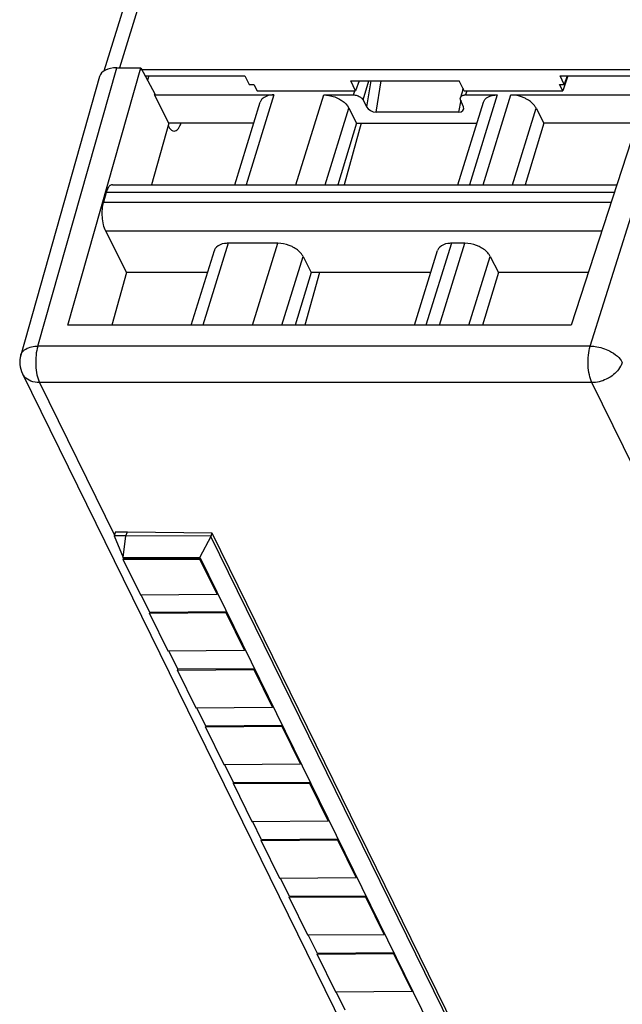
# Model space of a CAD drawing. Header units: millimetres. Extents: x 0 to 594, y 0 to 420.
# Tile 11 of 236: x 149 to 164, y 52 to 77. Entities that reach past the tile are written whole.
import ezdxf

# ---------------------------------------------------------------- set-up
doc = ezdxf.new("R2010")
doc.units = ezdxf.units.MM
doc.header["$LTSCALE"] = 32.67
doc.layers.get('0').update_dxf_attribs({"linetype": 'CONTINUOUS'})

msp = doc.modelspace()

# ---------------------------------------------------------------- linework, layer by layer
at = {"color": 7, "linetype": 'CONTINUOUS'}
for p, q in [((151.13526, 76.11526), (162.50409, 112.90479)), ((150.2124, 69.62203), (152.07062, 76.19347)), ((151.45658, 76.19347), (152.07062, 76.19347)), ((152.07062, 76.19347), (152.43023, 75.53055)), ((152.07062, 76.15202), (165.16695, 76.15202)), ((165.18039, 76.19347), (163.0496, 69.62254)), ((151.0215, 75.97092), (149.00865, 68.8619)), ((152.18302, 75.98626), (154.72885, 75.98626)), ((152.27673, 75.98626), (152.24093, 75.8795)), ((154.72885, 75.98626), (154.83583, 75.76851)), ((162.87382, 75.76821), (162.76694, 75.98626)), ((162.76694, 75.98626), (165.1132, 75.98626)), ((162.96103, 75.98626), (162.8324, 75.6026)), ((162.94692, 75.98626), (162.87382, 75.76821)), ((154.83592, 75.76881), (154.95846, 75.76791)), ((154.95855, 75.76821), (155.03994, 75.6026)), ((157.55165, 75.6026), (157.42533, 75.86002)), ((157.42533, 75.86002), (160.19436, 75.86002)), ((157.63796, 75.86002), (157.55165, 75.6026)), ((160.32069, 75.6026), (160.19436, 75.86002)), ((160.29287, 75.65929), (160.22297, 75.43309)), ((162.8324, 75.6026), (162.75111, 75.76851)), ((162.75121, 75.76881), (162.87372, 75.76791)), ((152.42186, 75.5011), (155.46742, 75.50124)), ((152.78774, 74.78026), (152.42186, 75.5011)), ((152.43023, 75.53055), (152.42196, 75.5011)), ((155.03994, 75.6026), (157.55165, 75.6026)), ((156.73643, 75.50124), (157.4991, 75.50124)), ((160.32069, 75.6026), (162.8324, 75.6026)), ((160.35393, 75.50124), (161.16264, 75.50124)), ((161.51059, 75.50124), (164.95595, 75.50136)), ((154.46648, 73.21057), (155.11819, 75.31952)), ((157.38002, 75.1672), (157.57604, 74.78026)), ((157.74045, 75.37597), (157.83282, 75.19363)), ((160.1617, 73.21057), (160.81342, 75.31952)), ((160.30137, 75.19363), (160.22708, 75.37597)), ((162.15419, 75.1672), (162.3502, 74.78026)), ((160.17667, 75.06256), (158.07733, 75.06256)), ((152.78774, 74.78026), (152.34388, 73.21057)), ((154.95155, 74.78026), (152.78774, 74.78026)), ((157.57604, 74.78026), (157.10016, 73.21057)), ((157.69172, 74.78026), (157.25558, 73.21057)), ((157.57604, 74.78026), (160.64677, 74.78026)), ((162.3502, 74.78026), (161.87433, 73.21057)), ((164.72212, 74.78026), (162.3502, 74.78026)), ((151.34877, 73.21057), (164.21311, 73.21057)), ((151.18631, 73.00876), (151.11673, 72.76756)), ((151.16984, 72.03009), (151.70941, 70.9668)), ((155.56644, 71.71516), (154.29744, 71.71516)), ((160.34061, 71.71516), (159.99266, 71.71516)), ((153.35769, 69.62254), (153.9482, 71.53344)), ((156.21003, 71.38112), (156.41992, 70.9668)), ((159.05292, 69.62254), (159.64343, 71.53344)), ((160.9842, 71.38112), (161.19409, 70.9668)), ((151.70941, 70.9668), (151.32929, 69.62254)), ((153.7731, 70.9668), (151.70941, 70.9668)), ((156.41992, 70.9668), (156.01239, 69.62254)), ((156.63214, 70.9668), (156.25864, 69.62254)), ((159.46832, 70.9668), (156.41992, 70.9668)), ((161.19409, 70.9668), (160.78655, 69.62254)), ((163.48551, 70.9668), (161.19409, 70.9668)), ((163.0496, 69.62254), (150.21193, 69.62254)), ((149.05161, 68.38658), (166.89947, 32.01648)), ((151.42454, 64.34715), (151.39312, 64.24564)), ((151.42366, 64.34896), (151.73355, 64.34943)), ((151.68854, 64.24679), (151.73138, 64.35123)), ((151.73009, 64.35125), (153.88179, 64.32266)), ((151.68854, 64.24679), (151.39272, 64.24564)), ((151.39272, 64.24564), (151.61808, 63.69265)), ((151.61808, 63.69265), (151.68854, 64.24679)), ((153.85875, 64.23843), (151.68854, 64.24679)), ((153.85544, 64.23214), (153.5758, 63.70054)), ((153.8818, 64.32264), (153.85446, 64.23414)), ((167.68779, 36.04478), (153.85544, 64.23214)), ((153.88179, 64.32266), (167.71513, 36.13328)), ((151.61808, 63.69265), (153.5758, 63.70054)), ((151.63431, 63.65958), (151.61857, 63.69165)), ((151.62616, 63.63345), (151.63423, 63.65956)), ((153.58083, 63.64792), (151.62616, 63.63345)), ((151.62616, 63.63345), (152.06339, 62.74247)), ((153.58887, 63.67403), (151.63425, 63.65956)), ((153.5758, 63.70054), (167.47894, 35.36896)), ((153.58889, 63.67403), (153.58083, 63.64792)), ((154.01805, 62.75695), (153.58083, 63.64792)), ((152.06339, 62.74247), (154.01805, 62.75695)), ((152.30541, 62.29203), (152.08429, 62.74263)), ((154.01805, 62.75695), (154.02612, 62.78306)), ((152.29725, 62.26591), (152.30532, 62.29202)), ((154.25192, 62.28038), (152.29725, 62.26591)), ((152.29725, 62.26591), (152.76498, 61.31277)), ((154.25996, 62.30649), (152.30534, 62.29202)), ((154.25999, 62.30649), (154.25192, 62.28038)), ((154.71965, 61.32725), (154.25192, 62.28038)), ((152.76498, 61.31277), (154.71965, 61.32725)), ((154.71965, 61.32725), (154.72772, 61.35336)), ((153.01717, 60.84161), (152.78588, 61.31293)), ((153.00902, 60.81548), (153.01709, 60.84159)), ((154.96368, 60.82996), (153.00902, 60.81548)), ((153.00902, 60.81548), (153.47675, 59.86235)), ((154.97173, 60.85607), (153.01711, 60.84159)), ((154.97175, 60.85607), (154.96368, 60.82996)), ((155.43141, 59.87682), (154.96368, 60.82996)), ((153.47675, 59.86235), (155.43141, 59.87682)), ((153.72893, 59.39119), (153.49765, 59.8625)), ((155.43141, 59.87682), (155.43948, 59.90293)), ((153.72078, 59.36506), (153.72885, 59.39117)), ((155.67545, 59.37953), (153.72078, 59.36506)), ((153.72078, 59.36506), (154.18851, 58.41193)), ((155.68349, 59.40565), (153.72887, 59.39117)), ((155.68352, 59.40564), (155.67545, 59.37953)), ((156.14318, 58.4264), (155.67545, 59.37953)), ((154.18851, 58.41193), (156.14318, 58.4264)), ((154.4407, 57.94076), (154.20941, 58.41208)), ((156.14318, 58.4264), (156.15125, 58.45251)), ((154.43255, 57.91464), (154.44061, 57.94075)), ((156.38721, 57.92911), (154.43255, 57.91464)), ((154.43255, 57.91464), (154.90028, 56.9615)), ((156.39526, 57.95522), (154.44064, 57.94075)), ((156.39528, 57.95522), (156.38721, 57.92911)), ((156.85494, 56.97598), (156.38721, 57.92911)), ((154.90028, 56.9615), (156.85494, 56.97598)), ((155.15246, 56.49034), (154.92117, 56.96166)), ((156.85494, 56.97598), (156.86301, 57.00209)), ((155.14431, 56.46421), (155.15238, 56.49033)), ((157.09898, 56.47869), (155.14431, 56.46421)), ((155.14431, 56.46421), (155.61204, 55.51108)), ((157.10702, 56.5048), (155.1524, 56.49032)), ((157.10704, 56.5048), (157.09898, 56.47869)), ((157.56671, 55.52555), (157.09898, 56.47869)), ((157.56671, 55.52555), (157.57478, 55.55166)), ((155.61204, 55.51108), (157.56671, 55.52555)), ((155.86423, 55.03992), (155.63294, 55.51123)), ((155.85607, 55.01379), (155.86414, 55.0399)), ((157.81879, 55.05438), (155.86417, 55.0399)), ((157.81881, 55.05438), (157.81074, 55.02826)), ((157.81074, 55.02826), (155.85607, 55.01379)), ((155.85607, 55.01379), (156.3238, 54.06066)), ((158.27847, 54.07513), (157.81074, 55.02826)), ((156.3238, 54.06066), (158.27847, 54.07513)), ((156.57599, 53.5895), (156.3447, 54.06081)), ((158.27847, 54.07513), (158.28654, 54.10124)), ((156.56784, 53.56337), (156.57591, 53.58948)), ((158.5225, 53.57784), (156.56784, 53.56337)), ((156.56784, 53.56337), (157.03557, 52.61023)), ((158.53055, 53.60395), (156.57593, 53.58948)), ((158.53057, 53.60395), (158.5225, 53.57784)), ((158.99024, 52.62471), (158.5225, 53.57784)), ((157.03557, 52.61023), (158.99024, 52.62471)), ((157.28776, 52.13907), (157.05647, 52.61039)), ((158.99024, 52.62471), (158.9983, 52.65082))]:
    msp.add_line(p, q, dxfattribs=at)
at = {"color": 9, "linetype": 'CONTINUOUS'}
for p, q in [((162.44412, 111.52522), (151.52578, 76.19347)), ((149.44534, 69.09011), (151.45658, 76.19347)), ((163.53533, 69.09011), (165.76375, 76.19347)), ((157.74045, 75.37597), (157.89003, 75.86002)), ((157.93925, 75.86002), (157.83282, 75.19363)), ((158.07733, 75.06256), (158.20469, 75.86002)), ((160.28548, 75.67434), (160.27419, 75.61087)), ((155.46742, 75.50123), (154.75956, 73.21057)), ((156.02856, 73.21057), (156.73643, 75.50124)), ((157.4991, 75.50124), (157.53227, 75.60859)), ((160.38525, 75.6026), (160.35393, 75.50124)), ((161.16265, 75.50124), (160.45478, 73.21057)), ((160.80273, 73.21057), (161.51058, 75.50119)), ((156.77538, 73.21057), (157.38002, 75.1672)), ((160.23079, 75.36686), (160.17667, 75.06256)), ((161.54954, 73.21057), (162.15419, 75.1672)), ((164.14767, 73.00876), (151.18631, 73.00876)), ((151.11673, 72.76756), (164.06945, 72.76756)), ((151.16984, 72.03009), (163.83004, 72.02925)), ((154.29744, 71.71516), (153.65077, 69.62254)), ((154.91977, 69.62254), (155.56644, 71.71516)), ((159.99266, 71.71516), (159.346, 69.62254)), ((159.69394, 69.62254), (160.34061, 71.71516)), ((155.66659, 69.62254), (156.21003, 71.38112)), ((160.44076, 69.62254), (160.9842, 71.38112)), ((163.53533, 69.09011), (149.44534, 69.09011)), ((149.48872, 68.15806), (151.39913, 64.26505)), ((163.57871, 68.15806), (149.48872, 68.15806)), ((181.42657, 31.78795), (163.57871, 68.15806))]:
    msp.add_line(p, q, dxfattribs=at)
at = {"color": 7, "linetype": 'CONTINUOUS'}
for centre, radius, start, end in [((160.35383, 75.25246), 0.24878, 89.978287, 93.587989), ((149.6501, 68.68028), 0.66667, 164.19185, 206.227988)]:
    msp.add_arc(centre, radius, start, end, dxfattribs=at)
at = {"color": 9, "linetype": 'CONTINUOUS'}
msp.add_arc((149.3703, 68.54371), 0.35531, 206.326593, 221.600461, dxfattribs=at)
at = {"color": 7, "linetype": 'CONTINUOUS'}
for centre, major_axis, ratio, start_param, end_param in [((151.66004, 75.77904), (0.63707, -0.19686), 0.57243192, 2.06579301, 3.15519034), ((158.01483, 75.1982), (0.18965, -0.07107), 0.60915864, 3.72682523, 5.26390485), ((160.11519, 75.1982), (0.18936, -0.07043), 0.61216235, 5.25838437, 6.79546398)]:
    msp.add_ellipse(centre, major_axis=major_axis, ratio=ratio, start_param=start_param, end_param=end_param, dxfattribs=at)
for points, knots in [([(155.17058, 75.4041), (155.16444, 75.39804), (155.14201, 75.37334), (155.12547, 75.34315), (155.11816, 75.31953)], [0, 0, 0, 0, 0.25863007, 1, 1, 1, 1]), ([(155.46742, 75.50124), (155.43708, 75.50124), (155.33271, 75.49466), (155.22398, 75.45683), (155.17058, 75.4041)], [0, 0, 0, 0, 0.28787715, 1, 1, 1, 1]), ([(156.73643, 75.50124), (156.7687, 75.50124), (156.90183, 75.49199), (157.03244, 75.45061), (157.12207, 75.40409)], [0, 0, 0, 0, 0.24222324, 1, 1, 1, 1]), ([(157.12207, 75.40409), (157.1511, 75.38902), (157.25181, 75.32902), (157.34163, 75.24298), (157.38003, 75.16719)], [0, 0, 0, 0, 0.27803991, 1, 1, 1, 1]), ([(157.4991, 75.50124), (157.5112, 75.50124), (157.56112, 75.49776), (157.6101, 75.48225), (157.64371, 75.46481)], [0, 0, 0, 0, 0.2422285, 1, 1, 1, 1]), ([(157.64371, 75.46481), (157.6546, 75.45916), (157.69237, 75.43666), (157.72605, 75.40439), (157.74045, 75.37597)], [0, 0, 0, 0, 0.27805098, 1, 1, 1, 1]), ([(160.22708, 75.37597), (160.22511, 75.38079), (160.219, 75.39908), (160.21879, 75.41963), (160.22296, 75.4331)], [0, 0, 0, 0, 0.26957933, 1, 1, 1, 1]), ([(160.24261, 75.46481), (160.248, 75.47013), (160.27574, 75.49117), (160.3114, 75.49905), (160.33827, 75.50075)], [0, 0, 0, 0, 0.2195066, 1, 1, 1, 1]), ([(160.81341, 75.31952), (160.82071, 75.34314), (160.83724, 75.37334), (160.85967, 75.39803), (160.8658, 75.40409)], [0, 0, 0, 0, 0.74137057, 1, 1, 1, 1]), ([(160.8658, 75.40409), (160.88208, 75.42016), (160.96836, 75.4833), (161.07984, 75.50124), (161.16264, 75.50124)], [0, 0, 0, 0, 0.21642909, 1, 1, 1, 1]), ([(161.89623, 75.4041), (161.86625, 75.41966), (161.74446, 75.47374), (161.61005, 75.50124), (161.51059, 75.50124)], [0, 0, 0, 0, 0.2535019, 1, 1, 1, 1]), ([(162.15419, 75.1672), (162.14241, 75.19046), (162.07714, 75.28946), (161.97767, 75.36182), (161.89623, 75.4041)], [0, 0, 0, 0, 0.22123285, 1, 1, 1, 1]), ([(152.77343, 74.71408), (152.78338, 74.69382), (152.8158, 74.63486), (152.87728, 74.57722), (152.92408, 74.57727)], [0, 0, 0, 0, 0.32536083, 1, 1, 1, 1]), ([(152.92408, 74.57727), (152.94094, 74.57728), (152.97832, 74.58868), (153.02508, 74.6322), (153.06609, 74.69768), (153.08734, 74.75028), (153.09729, 74.77961)], [0, 0, 0, 0, 0.18012422, 0.39683368, 0.66922377, 1, 1, 1, 1]), ([(151.28507, 73.18617), (151.26191, 73.16778), (151.22091, 73.11042), (151.19707, 73.04607), (151.18631, 73.00876)], [0, 0, 0, 0, 0.43241416, 1, 1, 1, 1]), ([(151.32051, 73.20593), (151.31104, 73.20279), (151.2988, 73.19645), (151.28788, 73.18841), (151.28507, 73.18617)], [0, 0, 0, 0, 0.73520265, 1, 1, 1, 1]), ([(151.11673, 72.76756), (151.09977, 72.70879), (151.07909, 72.58083), (151.07863, 72.45166), (151.08348, 72.3843)], [0, 0, 0, 0, 0.47528245, 1, 1, 1, 1]), ([(151.08348, 72.3843), (151.08821, 72.31869), (151.10594, 72.19749), (151.14432, 72.08026), (151.16984, 72.03009)], [0, 0, 0, 0, 0.5388699, 1, 1, 1, 1]), ([(154.29744, 71.71516), (154.2671, 71.71516), (154.16272, 71.70858), (154.054, 71.67075), (154.00059, 71.61802)], [0, 0, 0, 0, 0.28787715, 1, 1, 1, 1]), ([(155.95207, 71.61802), (155.9221, 71.63358), (155.8003, 71.68766), (155.6659, 71.71516), (155.56644, 71.71516)], [0, 0, 0, 0, 0.2535019, 1, 1, 1, 1]), ([(159.99266, 71.71516), (159.96232, 71.71516), (159.85795, 71.70858), (159.74922, 71.67075), (159.69582, 71.61802)], [0, 0, 0, 0, 0.28787715, 1, 1, 1, 1]), ([(160.72624, 71.61802), (160.69626, 71.63358), (160.57447, 71.68766), (160.44006, 71.71516), (160.34061, 71.71516)], [0, 0, 0, 0, 0.2535019, 1, 1, 1, 1]), ([(154.00059, 71.61802), (153.99446, 71.61196), (153.97202, 71.58726), (153.95549, 71.55707), (153.94818, 71.53345)], [0, 0, 0, 0, 0.25863007, 1, 1, 1, 1]), ([(156.21003, 71.38112), (156.19825, 71.40438), (156.13299, 71.50338), (156.03352, 71.57574), (155.95207, 71.61802)], [0, 0, 0, 0, 0.22123285, 1, 1, 1, 1]), ([(159.69582, 71.61802), (159.68968, 71.61196), (159.66725, 71.58726), (159.65071, 71.55707), (159.6434, 71.53345)], [0, 0, 0, 0, 0.25863007, 1, 1, 1, 1]), ([(160.9842, 71.38112), (160.97242, 71.40438), (160.90716, 71.50338), (160.80769, 71.57574), (160.72624, 71.61802)], [0, 0, 0, 0, 0.22123285, 1, 1, 1, 1])]:
    msp.add_open_spline(points, degree=3, knots=knots, dxfattribs=at)
for points in [[(160.22296, 75.4331), (160.22663, 75.44498), (160.23376, 75.45607), (160.24261, 75.46481)], [(151.34877, 73.21056), (151.33922, 73.21056), (151.32957, 73.20894), (151.32051, 73.20593)]]:
    msp.add_open_spline(points, degree=3, dxfattribs=at)
at = {"color": 9, "linetype": 'CONTINUOUS'}
for points, knots in [([(149.00868, 68.86205), (149.01133, 68.87136), (149.02469, 68.90879), (149.04822, 68.94224), (149.06924, 68.96361)], [0, 0, 0, 0, 0.2441747, 1, 1, 1, 1]), ([(149.06924, 68.96361), (149.08929, 68.984), (149.19834, 69.0651), (149.33971, 69.08854), (149.44534, 69.09011)], [0, 0, 0, 0, 0.21303422, 1, 1, 1, 1]), ([(149.44534, 69.09011), (149.42254, 69.01502), (149.39296, 68.8521), (149.38832, 68.68708), (149.39232, 68.60116)], [0, 0, 0, 0, 0.47706597, 1, 1, 1, 1]), ([(163.48231, 68.60116), (163.47831, 68.68708), (163.48296, 68.8521), (163.51254, 69.01502), (163.53533, 69.09011)], [0, 0, 0, 0, 0.52293403, 1, 1, 1, 1]), ([(163.53533, 69.09011), (163.57657, 69.0898), (163.74657, 69.07707), (163.9134, 69.02518), (164.02847, 68.96684)], [0, 0, 0, 0, 0.24222677, 1, 1, 1, 1]), ([(164.02847, 68.96684), (164.09985, 68.93065), (164.22436, 68.85017), (164.32278, 68.73559), (164.35271, 68.67571)], [0, 0, 0, 0, 0.54451922, 1, 1, 1, 1]), ([(164.35276, 68.67591), (164.34158, 68.64086), (164.27719, 68.49503), (164.15897, 68.37708), (164.05778, 68.30941)], [0, 0, 0, 0, 0.23209072, 1, 1, 1, 1]), ([(149.39232, 68.60116), (149.39616, 68.51858), (149.4141, 68.36732), (149.45824, 68.22018), (149.48872, 68.15806)], [0, 0, 0, 0, 0.54433983, 1, 1, 1, 1]), ([(163.57871, 68.15806), (163.54823, 68.22018), (163.50409, 68.36732), (163.48616, 68.51858), (163.48231, 68.60116)], [0, 0, 0, 0, 0.45566017, 1, 1, 1, 1]), ([(149.48872, 68.15806), (149.41409, 68.15806), (149.27175, 68.17921), (149.14834, 68.25853), (149.10461, 68.30781)], [0, 0, 0, 0, 0.53113874, 1, 1, 1, 1]), ([(164.05778, 68.30941), (164.02184, 68.28537), (163.8752, 68.20174), (163.70425, 68.15806), (163.57871, 68.15806)], [0, 0, 0, 0, 0.25616581, 1, 1, 1, 1])]:
    msp.add_open_spline(points, degree=3, knots=knots, dxfattribs=at)

doc.saveas('drawing.dxf')
